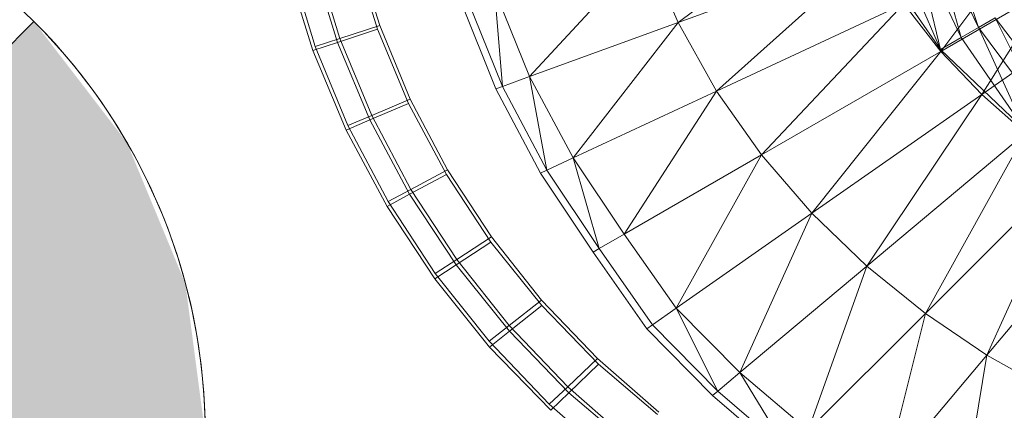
# Model space of a CAD drawing. Header units: metres. Extents: x 391.1 to 427.5, y 12.8 to 28.4.
# Tile 106 of 218: x 406.4088 to 406.5771, y 26.3337 to 26.4005. Entities that reach past the tile are written whole.
import ezdxf

# ---------------------------------------------------------------- set-up
doc = ezdxf.new("R2010")
doc.units = ezdxf.units.M
doc.layers.add('A-DETL-____-MBND', color=7, linetype='Continuous', lineweight=18)
doc.layers.add('A-DETL-GENF-OTLN', color=7, linetype='Continuous', lineweight=18)

# ---------------------------------------------------------------- blocks, each defined once
blk = doc.blocks.new('Family - Inodor PA-152140-03_ENLLUMENAT_P0A')
at = {"layer": 'A-DETL-____-MBND', "color": 253, "true_color": 0xaaaaaa}
for p, q in [((0.1005, 0.16883), (0.07185, 0.14726)), ((0.12321, 0.14642), (0.1151, 0.16324)), ((0.1151, 0.16324), (0.12024, 0.14471)), ((0.1151, 0.16324), (0.12321, 0.14642)), ((0.1151, 0.16324), (0.12024, 0.14471)), ((0.11739, 0.16407), (0.12321, 0.14642)), ((0.11739, 0.16407), (0.12321, 0.14642)), ((0.12024, 0.14471), (0.11202, 0.16212)), ((0.11202, 0.16212), (0.11669, 0.14267)), ((0.11202, 0.16212), (0.12024, 0.14471)), ((0.11202, 0.16212), (0.11669, 0.14267)), ((0.11669, 0.14267), (0.1088, 0.16095)), ((0.1088, 0.16095), (0.11669, 0.14267)), ((0.0164, 0.15918), (0.02046, 0.1461)), ((0.0164, 0.15918), (0.02046, 0.1461)), ((0.01687, 0.15973), (0.02086, 0.14675)), ((0.01687, 0.15973), (0.02086, 0.14675)), ((0.02086, 0.14675), (0.01687, 0.15973)), ((0.01687, 0.15973), (0.02086, 0.14675)), ((0.06653, 0.15973), (0.04648, 0.13803)), ((0.07185, 0.14726), (0.06653, 0.15973)), ((0.10496, 0.15931), (0.07185, 0.14726)), ((0.07843, 0.13552), (0.10496, 0.15931)), ((0.11669, 0.14267), (0.10495, 0.15955)), ((0.11674, 0.14231), (0.12949, 0.15933)), ((0.00508, 0.15653), (0.00944, 0.14248)), ((0.00508, 0.15653), (0.00944, 0.14248)), ((0.00983, 0.14317), (0.00555, 0.15711)), ((0.00983, 0.14317), (0.00555, 0.15711)), ((0.0094, 0.15754), (0.01365, 0.14386)), ((0.0094, 0.15754), (0.01365, 0.14386)), ((0.01404, 0.14454), (0.00987, 0.15811)), ((0.01404, 0.14454), (0.00987, 0.15811)), ((0.04183, 0.13633), (0.03573, 0.15147)), ((0.04648, 0.13803), (0.0405, 0.15275)), ((0.0405, 0.15275), (0.04183, 0.13633)), ((0.135, 0.15285), (0.11674, 0.14231)), ((0.12373, 0.13494), (0.135, 0.15285)), ((0.04072, 0.13593), (0.03458, 0.15117)), ((0.11043, 0.15045), (0.07843, 0.13552)), ((0.0861, 0.12462), (0.11043, 0.15045)), ((0.11674, 0.14231), (0.11043, 0.15045)), ((0.01404, 0.14454), (0.02086, 0.14675)), ((0.02086, 0.14675), (0.01404, 0.14454)), ((0.02086, 0.14675), (0.02606, 0.13416)), ((0.02086, 0.14675), (0.02606, 0.13416)), ((0.02606, 0.13416), (0.02086, 0.14675)), ((0.02086, 0.14675), (0.02606, 0.13416)), ((0.07185, 0.14726), (0.04648, 0.13803)), ((0.07185, 0.14726), (0.05392, 0.12409)), ((0.07843, 0.13552), (0.07185, 0.14726)), ((0.12321, 0.14642), (0.12024, 0.14471)), ((0.12321, 0.14642), (0.12024, 0.14471)), ((0.12605, 0.14806), (0.12321, 0.14642)), ((0.12605, 0.14806), (0.12321, 0.14642)), ((0.13428, 0.13146), (0.12321, 0.14642)), ((0.12321, 0.14642), (0.13114, 0.12883)), ((0.12321, 0.14642), (0.13428, 0.13146)), ((0.12321, 0.14642), (0.13114, 0.12883)), ((0.14103, 0.14706), (0.12373, 0.13494)), ((0.1369, 0.13366), (0.12605, 0.14806)), ((0.12605, 0.14806), (0.13428, 0.13146)), ((0.12605, 0.14806), (0.1369, 0.13366)), ((0.12605, 0.14806), (0.13428, 0.13146)), ((0.01365, 0.14386), (0.02046, 0.1461)), ((0.02046, 0.1461), (0.01365, 0.14386)), ((0.02046, 0.1461), (0.02575, 0.13342)), ((0.02046, 0.1461), (0.02575, 0.13342)), ((0.00944, 0.14248), (0.01365, 0.14386)), ((0.01365, 0.14386), (0.00944, 0.14248)), ((0.00983, 0.14317), (0.01404, 0.14454)), ((0.01404, 0.14454), (0.00983, 0.14317)), ((0.01542, 0.12965), (0.00983, 0.14317)), ((0.01542, 0.12965), (0.00983, 0.14317)), ((0.01365, 0.14386), (0.01919, 0.13061)), ((0.01365, 0.14386), (0.01919, 0.13061)), ((0.01948, 0.13137), (0.01404, 0.14454)), ((0.01948, 0.13137), (0.01404, 0.14454)), ((0.12024, 0.14471), (0.11669, 0.14267)), ((0.12024, 0.14471), (0.11669, 0.14267)), ((0.13114, 0.12883), (0.12024, 0.14471)), ((0.12024, 0.14471), (0.13114, 0.12883)), ((0.00944, 0.14248), (0.01513, 0.12887)), ((0.00944, 0.14248), (0.01513, 0.12887)), ((0.11674, 0.14231), (0.0861, 0.12462)), ((0.09472, 0.11463), (0.11674, 0.14231)), ((0.13114, 0.12883), (0.11669, 0.14267)), ((0.12373, 0.13494), (0.11674, 0.14231)), ((0.04648, 0.13803), (0.04183, 0.13633)), ((0.05392, 0.12409), (0.04648, 0.13803)), ((0.04648, 0.13803), (0.04943, 0.122)), ((0.04183, 0.13633), (0.04072, 0.13593)), ((0.04943, 0.122), (0.04183, 0.13633)), ((0.04836, 0.1215), (0.04072, 0.13593)), ((0.07843, 0.13552), (0.05392, 0.12409)), ((0.06265, 0.11108), (0.07843, 0.13552)), ((0.0861, 0.12462), (0.07843, 0.13552)), ((0.12373, 0.13494), (0.09472, 0.11463)), ((0.1041, 0.10559), (0.12373, 0.13494)), ((0.13124, 0.12836), (0.12373, 0.13494)), ((0.01919, 0.13061), (0.02575, 0.13342)), ((0.02575, 0.13342), (0.01919, 0.13061)), ((0.01948, 0.13137), (0.02606, 0.13416)), ((0.02606, 0.13416), (0.01948, 0.13137)), ((0.02575, 0.13342), (0.03224, 0.12126)), ((0.02575, 0.13342), (0.03224, 0.12126)), ((0.02606, 0.13416), (0.03245, 0.12208)), ((0.02606, 0.13416), (0.03245, 0.12208)), ((0.03245, 0.12208), (0.02606, 0.13416)), ((0.02606, 0.13416), (0.03245, 0.12208)), ((0.01542, 0.12965), (0.01948, 0.13137)), ((0.01948, 0.13137), (0.01542, 0.12965)), ((0.02616, 0.11873), (0.01948, 0.13137)), ((0.02616, 0.11873), (0.01948, 0.13137)), ((0.01513, 0.12887), (0.01919, 0.13061)), ((0.01919, 0.13061), (0.01513, 0.12887)), ((0.02228, 0.11667), (0.01542, 0.12965)), ((0.02228, 0.11667), (0.01542, 0.12965)), ((0.01919, 0.13061), (0.02597, 0.11789)), ((0.01919, 0.13061), (0.02597, 0.11789)), ((0.01513, 0.12887), (0.0221, 0.11581)), ((0.01513, 0.12887), (0.0221, 0.11581)), ((0.13124, 0.12836), (0.1041, 0.10559)), ((0.11411, 0.09751), (0.13124, 0.12836)), ((0.0861, 0.12462), (0.06265, 0.11108)), ((0.07154, 0.0984), (0.0861, 0.12462)), ((0.09472, 0.11463), (0.0861, 0.12462)), ((0.05392, 0.12409), (0.04943, 0.122)), ((0.06265, 0.11108), (0.05392, 0.12409)), ((0.05392, 0.12409), (0.05837, 0.10861)), ((0.02597, 0.11789), (0.03224, 0.12126)), ((0.03224, 0.12126), (0.02597, 0.11789)), ((0.02616, 0.11873), (0.03245, 0.12208)), ((0.03245, 0.12208), (0.02616, 0.11873)), ((0.03224, 0.12126), (0.03987, 0.10971)), ((0.03224, 0.12126), (0.03987, 0.10971)), ((0.03245, 0.12208), (0.03995, 0.11059)), ((0.03245, 0.12208), (0.03995, 0.11059)), ((0.03995, 0.11059), (0.03245, 0.12208)), ((0.03245, 0.12208), (0.03995, 0.11059)), ((0.04943, 0.122), (0.04836, 0.1215)), ((0.05734, 0.10801), (0.04836, 0.1215)), ((0.05837, 0.10861), (0.04943, 0.122)), ((0.13916, 0.12256), (0.11411, 0.09751)), ((0.12462, 0.09039), (0.13916, 0.12256)), ((0.0221, 0.11581), (0.02597, 0.11789)), ((0.02597, 0.11789), (0.0221, 0.11581)), ((0.02228, 0.11667), (0.02616, 0.11873)), ((0.02616, 0.11873), (0.02228, 0.11667)), ((0.02597, 0.11789), (0.03394, 0.10581)), ((0.02597, 0.11789), (0.03394, 0.10581)), ((0.03401, 0.10672), (0.02616, 0.11873)), ((0.03401, 0.10672), (0.02616, 0.11873)), ((0.03034, 0.10433), (0.02228, 0.11667)), ((0.03034, 0.10433), (0.02228, 0.11667)), ((0.14737, 0.11751), (0.12462, 0.09039)), ((0.0221, 0.11581), (0.03028, 0.1034)), ((0.0221, 0.11581), (0.03028, 0.1034)), ((0.09472, 0.11463), (0.07154, 0.0984)), ((0.08242, 0.08739), (0.09472, 0.11463)), ((0.1041, 0.10559), (0.09472, 0.11463)), ((0.06265, 0.11108), (0.05837, 0.10861)), ((0.07154, 0.0984), (0.06265, 0.11108)), ((0.03394, 0.10581), (0.03987, 0.10971)), ((0.03987, 0.10971), (0.03394, 0.10581)), ((0.03401, 0.10672), (0.03995, 0.11059)), ((0.03995, 0.11059), (0.03401, 0.10672)), ((0.03987, 0.10971), (0.04857, 0.09887)), ((0.03987, 0.10971), (0.04857, 0.09887)), ((0.03995, 0.11059), (0.04853, 0.0998)), ((0.03995, 0.11059), (0.04853, 0.0998)), ((0.04853, 0.0998), (0.03995, 0.11059)), ((0.03995, 0.11059), (0.04853, 0.0998)), ((0.05837, 0.10861), (0.05734, 0.10801)), ((0.06652, 0.09488), (0.05734, 0.10801)), ((0.06749, 0.09556), (0.05837, 0.10861)), ((0.03034, 0.10433), (0.03401, 0.10672)), ((0.03401, 0.10672), (0.03034, 0.10433)), ((0.04298, 0.09544), (0.03401, 0.10672)), ((0.04298, 0.09544), (0.03401, 0.10672)), ((0.03028, 0.1034), (0.03394, 0.10581)), ((0.03394, 0.10581), (0.03028, 0.1034)), ((0.03394, 0.10581), (0.04304, 0.09447)), ((0.03394, 0.10581), (0.04304, 0.09447)), ((0.1041, 0.10559), (0.08242, 0.08739)), ((0.0941, 0.0775), (0.1041, 0.10559)), ((0.11411, 0.09751), (0.1041, 0.10559)), ((0.03028, 0.1034), (0.03963, 0.09176)), ((0.03028, 0.1034), (0.03963, 0.09176)), ((0.03955, 0.09274), (0.03034, 0.10433)), ((0.03955, 0.09274), (0.03034, 0.10433)), ((0.04298, 0.09544), (0.04853, 0.0998)), ((0.04853, 0.0998), (0.04298, 0.09544)), ((0.04853, 0.0998), (0.05809, 0.08979)), ((0.04853, 0.0998), (0.05809, 0.08979)), ((0.05809, 0.08979), (0.04853, 0.0998)), ((0.04853, 0.0998), (0.05809, 0.08979)), ((0.04304, 0.09447), (0.04857, 0.09887)), ((0.04857, 0.09887), (0.04304, 0.09447)), ((0.04857, 0.09887), (0.05827, 0.08882)), ((0.04857, 0.09887), (0.05827, 0.08882)), ((0.07154, 0.0984), (0.06749, 0.09556)), ((0.08242, 0.08739), (0.07154, 0.0984)), ((0.07154, 0.0984), (0.07863, 0.08421)), ((0.11411, 0.09751), (0.0941, 0.0775)), ((0.1072, 0.06963), (0.11411, 0.09751)), ((0.12462, 0.09039), (0.11411, 0.09751)), ((0.03955, 0.09274), (0.04298, 0.09544)), ((0.04298, 0.09544), (0.03955, 0.09274)), ((0.03963, 0.09176), (0.04304, 0.09447)), ((0.04304, 0.09447), (0.03963, 0.09176)), ((0.05299, 0.08497), (0.04298, 0.09544)), ((0.05299, 0.08497), (0.04298, 0.09544)), ((0.04304, 0.09447), (0.0532, 0.08395)), ((0.04304, 0.09447), (0.0532, 0.08395)), ((0.06749, 0.09556), (0.06652, 0.09488)), ((0.07772, 0.08345), (0.06652, 0.09488)), ((0.07863, 0.08421), (0.06749, 0.09556)), ((0.04983, 0.08198), (0.03955, 0.09274)), ((0.04983, 0.08198), (0.03955, 0.09274)), ((0.03963, 0.09176), (0.05007, 0.08095)), ((0.03963, 0.09176), (0.05007, 0.08095)), ((0.05299, 0.08497), (0.05809, 0.08979)), ((0.05809, 0.08979), (0.05299, 0.08497)), ((0.05809, 0.08979), (0.06857, 0.08065)), ((0.05809, 0.08979), (0.06857, 0.08065)), ((0.06857, 0.08065), (0.05809, 0.08979)), ((0.05809, 0.08979), (0.06857, 0.08065)), ((0.12462, 0.09039), (0.1072, 0.06963)), ((0.11998, 0.06204), (0.12462, 0.09039)), ((0.13551, 0.08422), (0.12462, 0.09039)), ((0.0532, 0.08395), (0.05827, 0.08882)), ((0.05827, 0.08882), (0.0532, 0.08395)), ((0.05827, 0.08882), (0.06832, 0.08023)), ((0.05827, 0.08882), (0.06832, 0.08023)), ((0.08242, 0.08739), (0.07863, 0.08421)), ((0.0941, 0.0775), (0.08242, 0.08739)), ((0.08242, 0.08739), (0.0906, 0.074)), ((0.04983, 0.08198), (0.05299, 0.08497)), ((0.05299, 0.08497), (0.04983, 0.08198)), ((0.06423, 0.07516), (0.05299, 0.08497)), ((0.06423, 0.07516), (0.05299, 0.08497)), ((0.07863, 0.08421), (0.07772, 0.08345)), ((0.0906, 0.074), (0.07863, 0.08421)), ((0.05007, 0.08095), (0.0532, 0.08395)), ((0.0532, 0.08395), (0.05007, 0.08095)), ((0.0532, 0.08395), (0.06401, 0.07472)), ((0.0532, 0.08395), (0.06401, 0.07472)), ((0.08977, 0.07316), (0.07772, 0.08345)), ((0.06155, 0.07176), (0.04983, 0.08198)), ((0.06155, 0.07176), (0.04983, 0.08198))]:
    blk.add_line(p, q, dxfattribs=at)
blk = doc.blocks.new('LONDR55-XX_ZZ-ARQ-CAA-M3D-Londres55_ifc-1-03_ENLLUMENAT_P0A')
at = {"layer": 'A-DETL-____-MBND', "color": 253, "lineweight": 18, "true_color": 0xaaaaaa}
blk.add_blockref('Family - Inodor PA-152140-03_ENLLUMENAT_P0A', (406.44946, 26.25274), dxfattribs=at)
blk = doc.blocks.new('ZYR_06_02_02 Down Superficie - L 01-834914-03_ENLLUMENAT_P0A')
at = {"layer": 'A-DETL-GENF-OTLN', "true_color": 0x00c400}
blk.add_hatch(color=92, dxfattribs=at).paths.add_polyline_path([(-0.07071, 0.07071), (-0.0866, 0.05), (-0.09659, 0.02588), (-0.1, 0), (-0.09659, -0.02588), (-0.0866, -0.05), (-0.07071, -0.07071), (0, 0), (-0.05, 0.05)])
at = {"layer": 'A-DETL-GENF-OTLN', "color": 92, "true_color": 0x00c400}
for p, q in [((-0.07071, -0.07071), (0.07071, 0.07071)), ((0, 0), (-0.07071, -0.07071))]:
    blk.add_line(p, q, dxfattribs=at)
blk.add_circle((0, 0), 0.1, dxfattribs=at)
blk.add_arc((0, 0), 0.1, 135, 225, dxfattribs=at)

msp = doc.modelspace()

# ---------------------------------------------------------------- block references
at = {"lineweight": 5}
msp.add_blockref('LONDR55-XX_ZZ-ARQ-CAA-M3D-Londres55_ifc-1-03_ENLLUMENAT_P0A', (0, 0), dxfattribs=at)
at = {"layer": 'A-DETL-GENF-OTLN', "color": 92, "true_color": 0x00c400, "rotation": 180}
msp.add_blockref('ZYR_06_02_02 Down Superficie - L 01-834914-03_ENLLUMENAT_P0A', (406.34051, 26.32946), dxfattribs=at)

doc.saveas('drawing.dxf')
